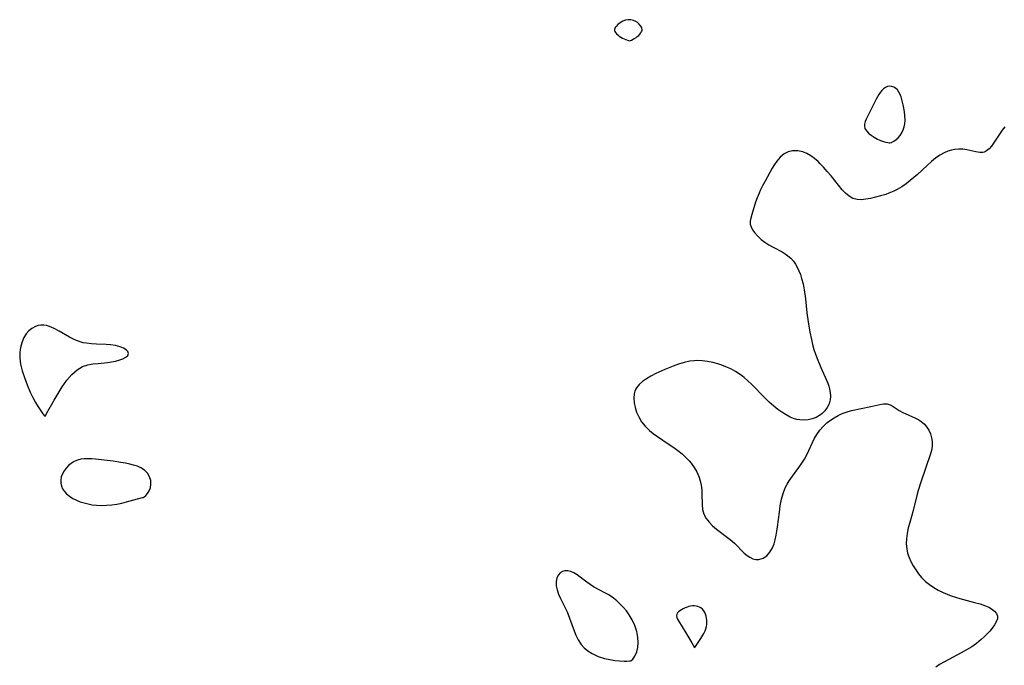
# Model space of a CAD drawing. Header units: metres. Extents: x 1073367 to 1082519, y 1569854 to 1574957.
# Tile 239 of 256: x 1074911 to 1075214, y 1573938 to 1574137. Entities that reach past the tile are written whole.
import ezdxf

# ---------------------------------------------------------------- set-up
doc = ezdxf.new("R2010")
doc.units = ezdxf.units.M
doc.layers.add('CGG_CurvaNivelLidar_v1', color=253, linetype='Continuous', lineweight=30)

msp = doc.modelspace()

# ---------------------------------------------------------------- linework, layer by layer
at = {"layer": 'CGG_CurvaNivelLidar_v1'}
for p, q in [((1075094.1178, 1574134.1992, 65.5), (1075093.9483, 1574133.8821, 65.5)), ((1075094.3527, 1574134.5118, 65.5), (1075094.1178, 1574134.1992, 65.5)), ((1075094.9536, 1574135.1149, 65.5), (1075094.3527, 1574134.5118, 65.5)), ((1075095.668, 1574135.6638, 65.5), (1075094.9536, 1574135.1149, 65.5)), ((1075096.443, 1574136.0982, 65.5), (1075095.668, 1574135.6638, 65.5)), ((1075097.2496, 1574136.4005, 65.5), (1075096.443, 1574136.0982, 65.5)), ((1075098.0793, 1574136.5704, 65.5), (1075097.2496, 1574136.4005, 65.5)), ((1075098.4957, 1574136.5892, 65.5), (1075098.0793, 1574136.5704, 65.5)), ((1075098.9027, 1574136.554, 65.5), (1075098.4957, 1574136.5892, 65.5)), ((1075099.7012, 1574136.3526, 65.5), (1075098.9027, 1574136.554, 65.5)), ((1075100.4581, 1574136.0146, 65.5), (1075099.7012, 1574136.3526, 65.5)), ((1075100.8095, 1574135.798, 65.5), (1075100.4581, 1574136.0146, 65.5)), ((1075101.1481, 1574135.5376, 65.5), (1075100.8095, 1574135.798, 65.5)), ((1075101.4579, 1574135.2491, 65.5), (1075101.1481, 1574135.5376, 65.5)), ((1075101.9811, 1574134.6166, 65.5), (1075101.4579, 1574135.2491, 65.5)), ((1075102.1807, 1574134.2831, 65.5), (1075101.9811, 1574134.6166, 65.5)), ((1075102.3224, 1574133.9432, 65.5), (1075102.1807, 1574134.2831, 65.5)), ((1075093.9483, 1574133.8821, 65.5), (1075093.869, 1574133.5618, 65.5)), ((1075093.869, 1574133.5618, 65.5), (1075093.9015, 1574133.2399, 65.5)), ((1075093.9015, 1574133.2399, 65.5), (1075094.0281, 1574132.9176, 65.5)), ((1075094.0281, 1574132.9176, 65.5), (1075094.2263, 1574132.5968, 65.5)), ((1075094.2263, 1574132.5968, 65.5), (1075094.4936, 1574132.2718, 65.5)), ((1075094.4936, 1574132.2718, 65.5), (1075094.8651, 1574131.9233, 65.5)), ((1075094.8651, 1574131.9233, 65.5), (1075095.3202, 1574131.5681, 65.5)), ((1075095.3202, 1574131.5681, 65.5), (1075095.8328, 1574131.2264, 65.5)), ((1075095.8328, 1574131.2264, 65.5), (1075096.377, 1574130.9171, 65.5)), ((1075099.9335, 1574130.7557, 65.5), (1075100.4051, 1574131.043, 65.5)), ((1075100.4051, 1574131.043, 65.5), (1075100.8869, 1574131.3882, 65.5)), ((1075100.8869, 1574131.3882, 65.5), (1075101.3351, 1574131.7667, 65.5)), ((1075101.3351, 1574131.7667, 65.5), (1075101.7264, 1574132.1597, 65.5)), ((1075101.7264, 1574132.1597, 65.5), (1075102.0375, 1574132.5478, 65.5)), ((1075102.0375, 1574132.5478, 65.5), (1075102.2447, 1574132.911, 65.5)), ((1075102.2447, 1574132.911, 65.5), (1075102.3562, 1574133.2549, 65.5)), ((1075102.3866, 1574133.5996, 65.5), (1075102.3224, 1574133.9432, 65.5)), ((1075102.3562, 1574133.2549, 65.5), (1075102.3866, 1574133.5996, 65.5)), ((1075096.377, 1574130.9171, 65.5), (1075096.9073, 1574130.6624, 65.5)), ((1075096.9073, 1574130.6624, 65.5), (1075097.8543, 1574130.2912, 65.5)), ((1075097.8543, 1574130.2912, 65.5), (1075098.5, 1574130.093, 65.5)), ((1075098.5, 1574130.093, 65.5), (1075099.0838, 1574130.3273, 65.5)), ((1075099.0838, 1574130.3273, 65.5), (1075099.9335, 1574130.7557, 65.5)), ((1075177.9257, 1574115.9881, 65.5), (1075177.3059, 1574115.7174, 65.5)), ((1075178.5618, 1574116.1092, 65.5), (1075177.9257, 1574115.9881, 65.5)), ((1075179.2232, 1574116.0563, 65.5), (1075178.5618, 1574116.1092, 65.5)), ((1075179.8611, 1574115.8362, 65.5), (1075179.2232, 1574116.0563, 65.5)), ((1075180.4501, 1574115.4637, 65.5), (1075179.8611, 1574115.8362, 65.5)), ((1075175.2608, 1574113.5702, 65.5), (1075174.4514, 1574112.1197, 65.5)), ((1075175.7084, 1574114.2256, 65.5), (1075175.2608, 1574113.5702, 65.5)), ((1075176.1928, 1574114.8146, 65.5), (1075175.7084, 1574114.2256, 65.5)), ((1075176.7191, 1574115.3165, 65.5), (1075176.1928, 1574114.8146, 65.5)), ((1075177.3059, 1574115.7174, 65.5), (1075176.7191, 1574115.3165, 65.5)), ((1075180.9711, 1574114.9458, 65.5), (1075180.4501, 1574115.4637, 65.5)), ((1075181.4217, 1574114.3129, 65.5), (1075180.9711, 1574114.9458, 65.5)), ((1075181.8055, 1574113.5915, 65.5), (1075181.4217, 1574114.3129, 65.5)), ((1075182.1117, 1574112.8388, 65.5), (1075181.8055, 1574113.5915, 65.5)), ((1075182.3694, 1574112.0399, 65.5), (1075182.1117, 1574112.8388, 65.5)), ((1075174.4514, 1574112.1197, 65.5), (1075172.9413, 1574109.0339, 65.5)), ((1075182.7767, 1574110.3526, 65.5), (1075182.3694, 1574112.0399, 65.5)), ((1075183.036, 1574108.8713, 65.5), (1075182.7767, 1574110.3526, 65.5)), ((1075171.7431, 1574106.755, 65.5), (1075171.3725, 1574105.9752, 65.5)), ((1075172.9413, 1574109.0339, 65.5), (1075171.7431, 1574106.755, 65.5)), ((1075183.2387, 1574107.3494, 65.5), (1075183.036, 1574108.8713, 65.5)), ((1075183.3793, 1574105.5355, 65.5), (1075183.2387, 1574107.3494, 65.5)), ((1075170.878, 1574104.4721, 65.5), (1075170.8382, 1574103.7585, 65.5)), ((1075170.8382, 1574103.7585, 65.5), (1075171.0138, 1574103.0832, 65.5)), ((1075171.0721, 1574105.2129, 65.5), (1075170.878, 1574104.4721, 65.5)), ((1075171.3725, 1574105.9752, 65.5), (1075171.0721, 1574105.2129, 65.5)), ((1075183.1164, 1574103.5563, 65.5), (1075183.3196, 1574104.5659, 65.5)), ((1075183.3196, 1574104.5659, 65.5), (1075183.3793, 1574105.5355, 65.5)), ((1075171.0138, 1574103.0832, 65.5), (1075171.4565, 1574102.3845, 65.5)), ((1075171.4565, 1574102.3845, 65.5), (1075172.1178, 1574101.6847, 65.5)), ((1075172.1178, 1574101.6847, 65.5), (1075172.9415, 1574101.0105, 65.5)), ((1075172.9415, 1574101.0105, 65.5), (1075173.8722, 1574100.3883, 65.5)), ((1075181.2679, 1574100.2585, 65.5), (1075181.8531, 1574100.9659, 65.5)), ((1075181.8531, 1574100.9659, 65.5), (1075182.3709, 1574101.7711, 65.5)), ((1075182.3709, 1574101.7711, 65.5), (1075182.7992, 1574102.6449, 65.5)), ((1075182.7992, 1574102.6449, 65.5), (1075183.1164, 1574103.5563, 65.5)), ((1075211.9903, 1574100.7699, 65.5), (1075210.6326, 1574098.6174, 65.5)), ((1075212.6076, 1574101.6899, 65.5), (1075211.9903, 1574100.7699, 65.5)), ((1075213.2704, 1574102.5997, 65.5), (1075212.6076, 1574101.6899, 65.5)), ((1075214.1147, 1574103.6455, 65.5), (1075213.2704, 1574102.5997, 65.5)), ((1075173.8722, 1574100.3883, 65.5), (1075174.855, 1574099.8434, 65.5)), ((1075174.855, 1574099.8434, 65.5), (1075175.8355, 1574099.3983, 65.5)), ((1075175.8355, 1574099.3983, 65.5), (1075176.6751, 1574099.0921, 65.5)), ((1075176.6751, 1574099.0921, 65.5), (1075177.4147, 1574098.8732, 65.5)), ((1075177.4147, 1574098.8732, 65.5), (1075178.0018, 1574098.7335, 65.5)), ((1075178.0018, 1574098.7335, 65.5), (1075178.5, 1574098.6636, 65.5)), ((1075178.5, 1574098.6636, 65.5), (1075178.7075, 1574098.6616, 65.5)), ((1075178.7075, 1574098.6616, 65.5), (1075179.1996, 1574098.8224, 65.5)), ((1075179.1996, 1574098.8224, 65.5), (1075179.8777, 1574099.1543, 65.5)), ((1075179.8777, 1574099.1543, 65.5), (1075180.6406, 1574099.6747, 65.5)), ((1075180.6406, 1574099.6747, 65.5), (1075181.2679, 1574100.2585, 65.5)), ((1075209.9611, 1574097.6551, 65.5), (1075209.2472, 1574096.8309, 65.5)), ((1075210.6326, 1574098.6174, 65.5), (1075209.9611, 1574097.6551, 65.5)), ((1075146.1324, 1574095.2617, 65.5), (1075144.9152, 1574094.2685, 65.5)), ((1075147.3854, 1574095.8873, 65.5), (1075146.1324, 1574095.2617, 65.5)), ((1075148.734, 1574096.2222, 65.5), (1075147.3854, 1574095.8873, 65.5)), ((1075150.3058, 1574096.2423, 65.5), (1075148.734, 1574096.2222, 65.5)), ((1075151.8878, 1574095.9075, 65.5), (1075150.3058, 1574096.2423, 65.5)), ((1075153.1226, 1574095.3989, 65.5), (1075151.8878, 1574095.9075, 65.5)), ((1075154.3208, 1574094.7108, 65.5), (1075153.1226, 1574095.3989, 65.5)), ((1075155.4748, 1574093.8758, 65.5), (1075154.3208, 1574094.7108, 65.5)), ((1075194.078, 1574094.8497, 65.5), (1075192.7695, 1574093.9381, 65.5)), ((1075195.426, 1574095.6161, 65.5), (1075194.078, 1574094.8497, 65.5)), ((1075196.5072, 1574096.0881, 65.5), (1075195.426, 1574095.6161, 65.5)), ((1075197.6079, 1574096.4398, 65.5), (1075196.5072, 1574096.0881, 65.5)), ((1075198.7189, 1574096.6621, 65.5), (1075197.6079, 1574096.4398, 65.5)), ((1075199.9438, 1574096.7504, 65.5), (1075198.7189, 1574096.6621, 65.5)), ((1075201.1523, 1574096.6979, 65.5), (1075199.9438, 1574096.7504, 65.5)), ((1075202.3253, 1574096.5325, 65.5), (1075201.1523, 1574096.6979, 65.5)), ((1075205.1054, 1574095.8839, 65.5), (1075202.3253, 1574096.5325, 65.5)), ((1075206.3818, 1574095.7041, 65.5), (1075205.1054, 1574095.8839, 65.5)), ((1075207.2578, 1574095.75, 65.5), (1075206.3818, 1574095.7041, 65.5)), ((1075207.697, 1574095.8527, 65.5), (1075207.2578, 1574095.75, 65.5)), ((1075208.0704, 1574095.9941, 65.5), (1075207.697, 1574095.8527, 65.5)), ((1075208.4695, 1574096.2075, 65.5), (1075208.0704, 1574095.9941, 65.5)), ((1075209.2472, 1574096.8309, 65.5), (1075208.4695, 1574096.2075, 65.5)), ((1075143.1395, 1574091.9902, 65.5), (1075142.4762, 1574090.8907, 65.5)), ((1075143.8426, 1574093.0199, 65.5), (1075143.1395, 1574091.9902, 65.5)), ((1075144.9152, 1574094.2685, 65.5), (1075143.8426, 1574093.0199, 65.5)), ((1075156.575, 1574092.9182, 65.5), (1075155.4748, 1574093.8758, 65.5)), ((1075157.248, 1574092.2521, 65.5), (1075156.575, 1574092.9182, 65.5)), ((1075158.2318, 1574091.204, 65.5), (1075157.248, 1574092.2521, 65.5)), ((1075190.155, 1574091.7345, 65.5), (1075187.1815, 1574088.9631, 65.5)), ((1075191.4937, 1574092.9172, 65.5), (1075190.155, 1574091.7345, 65.5)), ((1075192.7695, 1574093.9381, 65.5), (1075191.4937, 1574092.9172, 65.5)), ((1075142.4762, 1574090.8907, 65.5), (1075140.2321, 1574086.9026, 65.5)), ((1075159.4074, 1574089.8609, 65.5), (1075158.2318, 1574091.204, 65.5)), ((1075160.5507, 1574088.4784, 65.5), (1075159.4074, 1574089.8609, 65.5)), ((1075187.1815, 1574088.9631, 65.5), (1075186.0762, 1574087.9884, 65.5)), ((1075140.2321, 1574086.9026, 65.5), (1075139.4614, 1574085.4497, 65.5)), ((1075162.8096, 1574085.6089, 65.5), (1075160.5507, 1574088.4784, 65.5)), ((1075163.9578, 1574084.221, 65.5), (1075162.8096, 1574085.6089, 65.5)), ((1075183.6498, 1574086.0632, 65.5), (1075182.3154, 1574085.1551, 65.5)), ((1075184.9437, 1574087.0487, 65.5), (1075183.6498, 1574086.0632, 65.5)), ((1075186.0762, 1574087.9884, 65.5), (1075184.9437, 1574087.0487, 65.5)), ((1075138.3923, 1574083.1885, 65.5), (1075137.8344, 1574081.7944, 65.5)), ((1075138.7437, 1574083.9803, 65.5), (1075138.3923, 1574083.1885, 65.5)), ((1075139.4614, 1574085.4497, 65.5), (1075138.7437, 1574083.9803, 65.5)), ((1075164.9989, 1574083.1337, 65.5), (1075163.9578, 1574084.221, 65.5)), ((1075166.0965, 1574082.233, 65.5), (1075164.9989, 1574083.1337, 65.5)), ((1075177.4016, 1574082.8189, 65.5), (1075175.8069, 1574082.3171, 65.5)), ((1075178.3123, 1574083.152, 65.5), (1075177.4016, 1574082.8189, 65.5)), ((1075179.8726, 1574083.8119, 65.5), (1075178.3123, 1574083.152, 65.5)), ((1075180.9378, 1574084.3448, 65.5), (1075179.8726, 1574083.8119, 65.5)), ((1075182.3154, 1574085.1551, 65.5), (1075180.9378, 1574084.3448, 65.5)), ((1075137.3397, 1574080.4135, 65.5), (1075136.1307, 1574076.5796, 65.5)), ((1075137.8344, 1574081.7944, 65.5), (1075137.3397, 1574080.4135, 65.5)), ((1075167.2997, 1574081.5665, 65.5), (1075166.0965, 1574082.233, 65.5)), ((1075168.5624, 1574081.2019, 65.5), (1075167.2997, 1574081.5665, 65.5)), ((1075169.8593, 1574081.1534, 65.5), (1075168.5624, 1574081.2019, 65.5)), ((1075171.2213, 1574081.3111, 65.5), (1075169.8593, 1574081.1534, 65.5)), ((1075172.6894, 1574081.5701, 65.5), (1075171.2213, 1574081.3111, 65.5)), ((1075174.2275, 1574081.9045, 65.5), (1075172.6894, 1574081.5701, 65.5)), ((1075175.8069, 1574082.3171, 65.5), (1075174.2275, 1574081.9045, 65.5)), ((1075136.1307, 1574076.5796, 65.5), (1075135.8331, 1574075.534, 65.5)), ((1075135.8331, 1574075.534, 65.5), (1075135.648, 1574074.5628, 65.5)), ((1075135.648, 1574074.5628, 65.5), (1075135.6597, 1574073.6397, 65.5)), ((1075135.6597, 1574073.6397, 65.5), (1075135.9151, 1574072.7826, 65.5)), ((1075135.9151, 1574072.7826, 65.5), (1075136.3757, 1574071.9372, 65.5)), ((1075136.3757, 1574071.9372, 65.5), (1075136.9905, 1574071.0944, 65.5)), ((1075136.9905, 1574071.0944, 65.5), (1075137.9497, 1574070.0074, 65.5)), ((1075137.9497, 1574070.0074, 65.5), (1075139.0661, 1574068.9527, 65.5)), ((1075139.0661, 1574068.9527, 65.5), (1075140.1912, 1574068.0648, 65.5)), ((1075140.1912, 1574068.0648, 65.5), (1075141.4117, 1574067.2589, 65.5)), ((1075141.4117, 1574067.2589, 65.5), (1075142.7644, 1574066.5132, 65.5)), ((1075142.7644, 1574066.5132, 65.5), (1075145.5187, 1574065.0835, 65.5)), ((1075145.5187, 1574065.0835, 65.5), (1075146.422, 1574064.5338, 65.5)), ((1075146.422, 1574064.5338, 65.5), (1075147.2767, 1574063.9282, 65.5)), ((1075147.2767, 1574063.9282, 65.5), (1075148.1369, 1574063.1851, 65.5)), ((1075148.1369, 1574063.1851, 65.5), (1075148.9726, 1574062.2443, 65.5)), ((1075148.9726, 1574062.2443, 65.5), (1075149.5773, 1574061.3733, 65.5)), ((1075149.5773, 1574061.3733, 65.5), (1075150.1111, 1574060.4365, 65.5)), ((1075150.1111, 1574060.4365, 65.5), (1075150.6411, 1574059.3173, 65.5)), ((1075150.6411, 1574059.3173, 65.5), (1075151.1027, 1574058.1415, 65.5)), ((1075151.1027, 1574058.1415, 65.5), (1075151.4992, 1574056.9185, 65.5)), ((1075151.4992, 1574056.9185, 65.5), (1075151.933, 1574055.2217, 65.5)), ((1075151.933, 1574055.2217, 65.5), (1075152.2742, 1574053.4726, 65.5)), ((1075152.2742, 1574053.4726, 65.5), (1075152.6694, 1574050.6617, 65.5)), ((1075152.6694, 1574050.6617, 65.5), (1075153.1304, 1574046.3019, 65.5)), ((1075153.1304, 1574046.3019, 65.5), (1075153.4771, 1574043.5515, 65.5)), ((1075153.4771, 1574043.5515, 65.5), (1075154.0146, 1574040.3706, 65.5)), ((1074913.539, 1574040.7774, 65.5), (1074912.7079, 1574039.8294, 65.5)), ((1074914.494, 1574041.5527, 65.5), (1074913.539, 1574040.7774, 65.5)), ((1074915.5455, 1574042.1347, 65.5), (1074914.494, 1574041.5527, 65.5)), ((1074916.3836, 1574042.4266, 65.5), (1074915.5455, 1574042.1347, 65.5)), ((1074917.2527, 1574042.5815, 65.5), (1074916.3836, 1574042.4266, 65.5)), ((1074918.1425, 1574042.5881, 65.5), (1074917.2527, 1574042.5815, 65.5)), ((1074918.9795, 1574042.4591, 65.5), (1074918.1425, 1574042.5881, 65.5)), ((1074919.8815, 1574042.1852, 65.5), (1074918.9795, 1574042.4591, 65.5)), ((1074921.373, 1574041.5162, 65.5), (1074919.8815, 1574042.1852, 65.5)), ((1074922.8867, 1574040.6758, 65.5), (1074921.373, 1574041.5162, 65.5)), ((1074926.0198, 1574038.8513, 65.5), (1074922.8867, 1574040.6758, 65.5)), ((1075154.0146, 1574040.3706, 65.5), (1075154.4942, 1574038.1188, 65.5)), ((1074911.4671, 1574037.4452, 65.5), (1074911.0589, 1574036.0945, 65.5)), ((1074912.0136, 1574038.7013, 65.5), (1074911.4671, 1574037.4452, 65.5)), ((1074912.7079, 1574039.8294, 65.5), (1074912.0136, 1574038.7013, 65.5)), ((1074927.6605, 1574038.0347, 65.5), (1074926.0198, 1574038.8513, 65.5)), ((1074929.3661, 1574037.3955, 65.5), (1074927.6605, 1574038.0347, 65.5)), ((1074930.3111, 1574037.1532, 65.5), (1074929.3661, 1574037.3955, 65.5)), ((1074931.2748, 1574036.9734, 65.5), (1074930.3111, 1574037.1532, 65.5)), ((1075154.4942, 1574038.1188, 65.5), (1075154.8729, 1574036.5946, 65.5)), ((1074910.7307, 1574034.0576, 65.5), (1074910.7256, 1574032.3913, 65.5)), ((1074910.8538, 1574035.0904, 65.5), (1074910.7307, 1574034.0576, 65.5)), ((1074911.0589, 1574036.0945, 65.5), (1074910.8538, 1574035.0904, 65.5)), ((1074932.8281, 1574036.7843, 65.5), (1074931.2748, 1574036.9734, 65.5)), ((1074934.3946, 1574036.6755, 65.5), (1074932.8281, 1574036.7843, 65.5)), ((1074937.3393, 1574036.553, 65.5), (1074934.3946, 1574036.6755, 65.5)), ((1074938.6817, 1574036.4633, 65.5), (1074937.3393, 1574036.553, 65.5)), ((1074940.2266, 1574036.2582, 65.5), (1074938.6817, 1574036.4633, 65.5)), ((1074941.6163, 1574035.9195, 65.5), (1074940.2266, 1574036.2582, 65.5)), ((1074942.6629, 1574035.4944, 65.5), (1074941.6163, 1574035.9195, 65.5)), ((1074943.4893, 1574034.9807, 65.5), (1074942.6629, 1574035.4944, 65.5)), ((1074944.038, 1574034.4147, 65.5), (1074943.4893, 1574034.9807, 65.5)), ((1074944.2332, 1574033.8304, 65.5), (1074944.038, 1574034.4147, 65.5)), ((1075154.8729, 1574036.5946, 65.5), (1075155.2996, 1574035.0873, 65.5)), ((1075155.2996, 1574035.0873, 65.5), (1075155.7818, 1574033.6023, 65.5)), ((1074910.7256, 1574032.3913, 65.5), (1074910.9848, 1574030.5653, 65.5)), ((1074934.8779, 1574030.7844, 65.5), (1074937.7463, 1574031.0658, 65.5)), ((1074937.7463, 1574031.0658, 65.5), (1074938.9831, 1574031.2278, 65.5)), ((1074938.9831, 1574031.2278, 65.5), (1074940.1908, 1574031.4477, 65.5)), ((1074940.1908, 1574031.4477, 65.5), (1074941.3043, 1574031.7336, 65.5)), ((1074941.3043, 1574031.7336, 65.5), (1074942.4521, 1574032.1621, 65.5)), ((1074942.4521, 1574032.1621, 65.5), (1074943.3712, 1574032.6697, 65.5)), ((1074943.3712, 1574032.6697, 65.5), (1074943.994, 1574033.2326, 65.5)), ((1074943.994, 1574033.2326, 65.5), (1074944.2332, 1574033.8304, 65.5)), ((1075115.3604, 1574031.0628, 65.5), (1075113.6247, 1574030.5547, 65.5)), ((1075117.108, 1574031.4348, 65.5), (1075115.3604, 1574031.0628, 65.5)), ((1075118.4299, 1574031.5948, 65.5), (1075117.108, 1574031.4348, 65.5)), ((1075119.3127, 1574031.6327, 65.5), (1075118.4299, 1574031.5948, 65.5)), ((1075120.9172, 1574031.5746, 65.5), (1075119.3127, 1574031.6327, 65.5)), ((1075122.5211, 1574031.3774, 65.5), (1075120.9172, 1574031.5746, 65.5)), ((1075124.1166, 1574031.0615, 65.5), (1075122.5211, 1574031.3774, 65.5)), ((1075125.6961, 1574030.6391, 65.5), (1075124.1166, 1574031.0615, 65.5)), ((1075155.7818, 1574033.6023, 65.5), (1075156.2696, 1574032.2838, 65.5)), ((1075156.2696, 1574032.2838, 65.5), (1075157.4528, 1574029.4896, 65.5)), ((1074910.9848, 1574030.5653, 65.5), (1074911.4821, 1574028.5359, 65.5)), ((1074911.4821, 1574028.5359, 65.5), (1074912.1693, 1574026.3876, 65.5)), ((1074926.8106, 1574027.3872, 65.5), (1074928.4353, 1574028.8316, 65.5)), ((1074928.4353, 1574028.8316, 65.5), (1074930.0513, 1574029.7783, 65.5)), ((1074930.0513, 1574029.7783, 65.5), (1074931.7335, 1574030.3094, 65.5)), ((1074931.7335, 1574030.3094, 65.5), (1074933.2885, 1574030.5954, 65.5)), ((1074933.2885, 1574030.5954, 65.5), (1074934.8779, 1574030.7844, 65.5)), ((1075109.3546, 1574028.9245, 65.5), (1075106.5693, 1574027.6474, 65.5)), ((1075111.9024, 1574029.9504, 65.5), (1075109.3546, 1574028.9245, 65.5)), ((1075113.6247, 1574030.5547, 65.5), (1075111.9024, 1574029.9504, 65.5)), ((1075126.9565, 1574030.2233, 65.5), (1075125.6961, 1574030.6391, 65.5)), ((1075128.1962, 1574029.7434, 65.5), (1075126.9565, 1574030.2233, 65.5)), ((1075129.7072, 1574029.0544, 65.5), (1075128.1962, 1574029.7434, 65.5)), ((1075131.1681, 1574028.2633, 65.5), (1075129.7072, 1574029.0544, 65.5)), ((1075132.5664, 1574027.362, 65.5), (1075131.1681, 1574028.2633, 65.5)), ((1075157.4528, 1574029.4896, 65.5), (1075159.2049, 1574025.6132, 65.5)), ((1074912.1693, 1574026.3876, 65.5), (1074913.0237, 1574024.1441, 65.5)), ((1074923.8288, 1574023.6077, 65.5), (1074925.2395, 1574025.573, 65.5)), ((1074925.2395, 1574025.573, 65.5), (1074926.8106, 1574027.3872, 65.5)), ((1075102.5412, 1574025.2002, 65.5), (1075101.4888, 1574024.2551, 65.5)), ((1075103.7579, 1574026.0707, 65.5), (1075102.5412, 1574025.2002, 65.5)), ((1075105.0982, 1574026.8773, 65.5), (1075103.7579, 1574026.0707, 65.5)), ((1075106.5693, 1574027.6474, 65.5), (1075105.0982, 1574026.8773, 65.5)), ((1075133.7873, 1574026.4308, 65.5), (1075132.5664, 1574027.362, 65.5)), ((1075134.9561, 1574025.4194, 65.5), (1075133.7873, 1574026.4308, 65.5)), ((1075136.0852, 1574024.3496, 65.5), (1075134.9561, 1574025.4194, 65.5)), ((1075159.2049, 1574025.6132, 65.5), (1075159.59, 1574024.6502, 65.5)), ((1074913.0237, 1574024.1441, 65.5), (1074913.9823, 1574021.9534, 65.5)), ((1074913.9823, 1574021.9534, 65.5), (1074914.7976, 1574020.287, 65.5)), ((1074922.5346, 1574021.5581, 65.5), (1074923.8288, 1574023.6077, 65.5)), ((1075100.1401, 1574022.1891, 65.5), (1075099.9346, 1574021.4279, 65.5)), ((1075100.387, 1574022.7619, 65.5), (1075100.1401, 1574022.1891, 65.5)), ((1075100.653, 1574023.2195, 65.5), (1075100.387, 1574022.7619, 65.5)), ((1075101.4888, 1574024.2551, 65.5), (1075100.653, 1574023.2195, 65.5)), ((1075140.1617, 1574020.1822, 65.5), (1075136.0852, 1574024.3496, 65.5)), ((1075159.59, 1574024.6502, 65.5), (1075159.8829, 1574023.7845, 65.5)), ((1075159.8829, 1574023.7845, 65.5), (1075160.1154, 1574022.92, 65.5)), ((1075160.1154, 1574022.92, 65.5), (1075160.3167, 1574021.7789, 65.5)), ((1074914.7976, 1574020.287, 65.5), (1074915.6198, 1574018.7554, 65.5)), ((1074919.006, 1574015.3156, 65.5), (1074921.335, 1574019.4927, 65.5)), ((1074921.335, 1574019.4927, 65.5), (1074922.5346, 1574021.5581, 65.5)), ((1075099.9346, 1574021.4279, 65.5), (1075099.8106, 1574020.0837, 65.5)), ((1075099.8106, 1574020.0837, 65.5), (1075099.9125, 1574018.6721, 65.5)), ((1075141.5411, 1574018.8509, 65.5), (1075140.1617, 1574020.1822, 65.5)), ((1075142.9601, 1574017.5882, 65.5), (1075141.5411, 1574018.8509, 65.5)), ((1075160.2833, 1574019.5727, 65.5), (1075159.9477, 1574018.3636, 65.5)), ((1075160.3797, 1574020.6584, 65.5), (1075160.2833, 1574019.5727, 65.5)), ((1075160.3167, 1574021.7789, 65.5), (1075160.3797, 1574020.6584, 65.5)), ((1074915.6198, 1574018.7554, 65.5), (1074916.4169, 1574017.4009, 65.5)), ((1074916.4169, 1574017.4009, 65.5), (1074917.2337, 1574016.1418, 65.5)), ((1074917.2337, 1574016.1418, 65.5), (1074917.9025, 1574015.2035, 65.5)), ((1075099.9125, 1574018.6721, 65.5), (1075100.2043, 1574017.2275, 65.5)), ((1075100.2043, 1574017.2275, 65.5), (1075100.6646, 1574015.7815, 65.5)), ((1075100.6646, 1574015.7815, 65.5), (1075101.3311, 1574014.2909, 65.5)), ((1075144.1759, 1574016.6153, 65.5), (1075142.9601, 1574017.5882, 65.5)), ((1075145.4231, 1574015.7259, 65.5), (1075144.1759, 1574016.6153, 65.5)), ((1075158.6763, 1574016.2114, 65.5), (1075157.7972, 1574015.3112, 65.5)), ((1075159.4009, 1574017.2371, 65.5), (1075158.6763, 1574016.2114, 65.5)), ((1075159.9477, 1574018.3636, 65.5), (1075159.4009, 1574017.2371, 65.5)), ((1075163.9719, 1574015.3332, 65.5), (1075165.2338, 1574015.8094, 65.5)), ((1075165.2338, 1574015.8094, 65.5), (1075166.8565, 1574016.2416, 65.5)), ((1075166.8565, 1574016.2416, 65.5), (1075172.8562, 1574017.5073, 65.5)), ((1075172.8562, 1574017.5073, 65.5), (1075175.5539, 1574018.13, 65.5)), ((1075175.5539, 1574018.13, 65.5), (1075176.7425, 1574018.3404, 65.5)), ((1075176.7425, 1574018.3404, 65.5), (1075177.8311, 1574018.321, 65.5)), ((1075177.8311, 1574018.321, 65.5), (1075178.7463, 1574018.022, 65.5)), ((1075178.7463, 1574018.022, 65.5), (1075179.6369, 1574017.5213, 65.5)), ((1075179.6369, 1574017.5213, 65.5), (1075181.5502, 1574016.2881, 65.5)), ((1075181.5502, 1574016.2881, 65.5), (1075182.675, 1574015.7027, 65.5)), ((1074917.9025, 1574015.2035, 65.5), (1074918.3501, 1574014.6354, 65.5)), ((1074918.3501, 1574014.6354, 65.5), (1074918.5, 1574014.4964, 65.5)), ((1074918.5, 1574014.4964, 65.5), (1074918.6385, 1574014.6817, 65.5)), ((1074918.6385, 1574014.6817, 65.5), (1074919.006, 1574015.3156, 65.5)), ((1075101.3311, 1574014.2909, 65.5), (1075102.2444, 1574012.8179, 65.5)), ((1075102.2444, 1574012.8179, 65.5), (1075103.3555, 1574011.4352, 65.5)), ((1075146.6976, 1574014.936, 65.5), (1075145.4231, 1574015.7259, 65.5)), ((1075147.9958, 1574014.2682, 65.5), (1075146.6976, 1574014.936, 65.5)), ((1075149.0128, 1574013.853, 65.5), (1075147.9958, 1574014.2682, 65.5)), ((1075149.997, 1574013.5491, 65.5), (1075149.0128, 1574013.853, 65.5)), ((1075150.9851, 1574013.3552, 65.5), (1075149.997, 1574013.5491, 65.5)), ((1075152.2751, 1574013.2876, 65.5), (1075150.9851, 1574013.3552, 65.5)), ((1075153.5483, 1574013.4101, 65.5), (1075152.2751, 1574013.2876, 65.5)), ((1075154.7832, 1574013.6994, 65.5), (1075153.5483, 1574013.4101, 65.5)), ((1075155.9556, 1574014.1414, 65.5), (1075154.7832, 1574013.6994, 65.5)), ((1075157.3014, 1574014.9164, 65.5), (1075155.9556, 1574014.1414, 65.5)), ((1075157.7972, 1574015.3112, 65.5), (1075157.3014, 1574014.9164, 65.5)), ((1075159.2919, 1574012.4342, 65.5), (1075160.404, 1574013.2959, 65.5)), ((1075160.404, 1574013.2959, 65.5), (1075161.5503, 1574014.0606, 65.5)), ((1075161.5503, 1574014.0606, 65.5), (1075162.7421, 1574014.7442, 65.5)), ((1075162.7421, 1574014.7442, 65.5), (1075163.9719, 1574015.3332, 65.5)), ((1075182.675, 1574015.7027, 65.5), (1075186.3902, 1574014.0267, 65.5)), ((1075186.3902, 1574014.0267, 65.5), (1075187.5889, 1574013.3754, 65.5)), ((1075187.5889, 1574013.3754, 65.5), (1075187.9417, 1574013.1529, 65.5)), ((1075187.9417, 1574013.1529, 65.5), (1075188.7227, 1574012.5846, 65.5)), ((1075103.3555, 1574011.4352, 65.5), (1075104.6334, 1574010.1555, 65.5)), ((1075104.6334, 1574010.1555, 65.5), (1075105.8279, 1574009.1604, 65.5)), ((1075156.1941, 1574008.9059, 65.5), (1075157.1192, 1574010.179, 65.5)), ((1075157.1192, 1574010.179, 65.5), (1075158.153, 1574011.3618, 65.5)), ((1075158.153, 1574011.3618, 65.5), (1075159.2919, 1574012.4342, 65.5)), ((1075188.7227, 1574012.5846, 65.5), (1075189.3063, 1574012.0562, 65.5)), ((1075189.3063, 1574012.0562, 65.5), (1075190.0357, 1574011.1801, 65.5)), ((1075190.0357, 1574011.1801, 65.5), (1075190.6354, 1574010.1989, 65.5)), ((1075190.6354, 1574010.1989, 65.5), (1075191.1422, 1574009.0674, 65.5)), ((1075105.8279, 1574009.1604, 65.5), (1075107.0981, 1574008.2303, 65.5)), ((1075107.0981, 1574008.2303, 65.5), (1075110.7639, 1574005.8341, 65.5)), ((1075154.8046, 1574006.374, 65.5), (1075155.388, 1574007.5565, 65.5)), ((1075155.388, 1574007.5565, 65.5), (1075156.1941, 1574008.9059, 65.5)), ((1075191.1422, 1574009.0674, 65.5), (1075191.496, 1574007.8709, 65.5)), ((1075191.496, 1574007.8709, 65.5), (1075191.6695, 1574006.7058, 65.5)), ((1075191.6695, 1574006.7058, 65.5), (1075191.6874, 1574005.5204, 65.5)), ((1075110.7639, 1574005.8341, 65.5), (1075112.1214, 1574004.9068, 65.5)), ((1075112.1214, 1574004.9068, 65.5), (1075113.4324, 1574003.9325, 65.5)), ((1075113.4324, 1574003.9325, 65.5), (1075114.6777, 1574002.9026, 65.5)), ((1075153.083, 1574002.6163, 65.5), (1075153.7254, 1574003.9437, 65.5)), ((1075153.7254, 1574003.9437, 65.5), (1075154.8046, 1574006.374, 65.5)), ((1075191.5466, 1574004.3351, 65.5), (1075191.1722, 1574002.9069, 65.5)), ((1075191.6874, 1574005.5204, 65.5), (1075191.5466, 1574004.3351, 65.5)), ((1074928.5431, 1574001.0054, 65.5), (1074927.5429, 1574000.5754, 65.5)), ((1074929.525, 1574001.2575, 65.5), (1074928.5431, 1574001.0054, 65.5)), ((1074930.6212, 1574001.387, 65.5), (1074929.525, 1574001.2575, 65.5)), ((1074931.7562, 1574001.4073, 65.5), (1074930.6212, 1574001.387, 65.5)), ((1074932.9208, 1574001.3515, 65.5), (1074931.7562, 1574001.4073, 65.5)), ((1074934.1083, 1574001.2484, 65.5), (1074932.9208, 1574001.3515, 65.5)), ((1074939.5004, 1574000.64, 65.5), (1074934.1083, 1574001.2484, 65.5)), ((1074941.8654, 1574000.2895, 65.5), (1074939.5004, 1574000.64, 65.5)), ((1075114.6777, 1574002.9026, 65.5), (1075116.1958, 1574001.4562, 65.5)), ((1075116.1958, 1574001.4562, 65.5), (1075116.8644, 1574000.7496, 65.5)), ((1075116.8644, 1574000.7496, 65.5), (1075117.4963, 1574000.0216, 65.5)), ((1075151.5981, 1574000.0456, 65.5), (1075152.3758, 1574001.3123, 65.5)), ((1075152.3758, 1574001.3123, 65.5), (1075153.083, 1574002.6163, 65.5)), ((1075191.1722, 1574002.9069, 65.5), (1075188.1693, 1573994.1753, 65.5)), ((1074924.3817, 1573997.7055, 65.5), (1074923.8835, 1573996.7926, 65.5)), ((1074925.0193, 1573998.5557, 65.5), (1074924.3817, 1573997.7055, 65.5)), ((1074925.7711, 1573999.3275, 65.5), (1074925.0193, 1573998.5557, 65.5)), ((1074926.6166, 1574000.0072, 65.5), (1074925.7711, 1573999.3275, 65.5)), ((1074927.5429, 1574000.5754, 65.5), (1074926.6166, 1574000.0072, 65.5)), ((1074943.2636, 1574000.0472, 65.5), (1074941.8654, 1574000.2895, 65.5)), ((1074944.6372, 1573999.7635, 65.5), (1074943.2636, 1574000.0472, 65.5)), ((1074945.8174, 1573999.4618, 65.5), (1074944.6372, 1573999.7635, 65.5)), ((1074946.9561, 1573999.0993, 65.5), (1074945.8174, 1573999.4618, 65.5)), ((1074948.038, 1573998.6479, 65.5), (1074946.9561, 1573999.0993, 65.5)), ((1074949.1246, 1573997.9332, 65.5), (1074948.038, 1573998.6479, 65.5)), ((1074950.0376, 1573997.0013, 65.5), (1074949.1246, 1573997.9332, 65.5)), ((1075117.4963, 1574000.0216, 65.5), (1075118.4392, 1573998.7535, 65.5)), ((1075118.4392, 1573998.7535, 65.5), (1075119.2371, 1573997.4112, 65.5)), ((1075148.6734, 1573996.0784, 65.5), (1075150.656, 1573998.6969, 65.5)), ((1075150.656, 1573998.6969, 65.5), (1075151.5981, 1574000.0456, 65.5)), ((1074923.534, 1573995.8372, 65.5), (1074923.35, 1573994.8635, 65.5)), ((1074923.35, 1573994.8635, 65.5), (1074923.36, 1573993.8949, 65.5)), ((1074923.8835, 1573996.7926, 65.5), (1074923.534, 1573995.8372, 65.5)), ((1074950.7072, 1573995.8962, 65.5), (1074950.0376, 1573997.0013, 65.5)), ((1074951.0599, 1573994.7724, 65.5), (1074950.7072, 1573995.8962, 65.5)), ((1074951.1482, 1573993.6161, 65.5), (1074951.0599, 1573994.7724, 65.5)), ((1075119.2371, 1573997.4112, 65.5), (1075119.8678, 1573996, 65.5)), ((1075119.8678, 1573996, 65.5), (1075120.2822, 1573994.6519, 65.5)), ((1075120.2822, 1573994.6519, 65.5), (1075120.5593, 1573993.2682, 65.5)), ((1075146.9979, 1573993.5739, 65.5), (1075147.6326, 1573994.6081, 65.5)), ((1075147.6326, 1573994.6081, 65.5), (1075148.6734, 1573996.0784, 65.5)), ((1074923.36, 1573993.8949, 65.5), (1074923.5681, 1573993.013, 65.5)), ((1074923.5681, 1573993.013, 65.5), (1074923.9474, 1573992.1657, 65.5)), ((1074923.9474, 1573992.1657, 65.5), (1074924.4729, 1573991.3648, 65.5)), ((1074950.0971, 1573990.7298, 65.5), (1074950.6031, 1573991.544, 65.5)), ((1074950.6031, 1573991.544, 65.5), (1074950.9763, 1573992.4991, 65.5)), ((1074950.9763, 1573992.4991, 65.5), (1074951.1482, 1573993.6161, 65.5)), ((1075120.5593, 1573993.2682, 65.5), (1075120.722, 1573991.8922, 65.5)), ((1075120.722, 1573991.8922, 65.5), (1075120.8012, 1573990.5182, 65.5)), ((1075145.7829, 1573990.7583, 65.5), (1075146.4439, 1573992.4946, 65.5)), ((1075146.4439, 1573992.4946, 65.5), (1075146.9979, 1573993.5739, 65.5)), ((1075187.3666, 1573991.6282, 65.5), (1075186.9564, 1573990.1125, 65.5)), ((1075188.1693, 1573994.1753, 65.5), (1075187.3666, 1573991.6282, 65.5)), ((1074924.4729, 1573991.3648, 65.5), (1074925.1276, 1573990.6246, 65.5)), ((1074925.1276, 1573990.6246, 65.5), (1074926.0309, 1573989.8591, 65.5)), ((1074926.0309, 1573989.8591, 65.5), (1074927.0591, 1573989.192, 65.5)), ((1074927.0591, 1573989.192, 65.5), (1074928.1854, 1573988.6227, 65.5)), ((1074928.1854, 1573988.6227, 65.5), (1074929.3482, 1573988.1679, 65.5)), ((1074943.6396, 1573988.1254, 65.5), (1074945.8611, 1573988.7291, 65.5)), ((1074945.8611, 1573988.7291, 65.5), (1074948.5, 1573989.537, 65.5)), ((1074948.5, 1573989.537, 65.5), (1074948.7179, 1573989.5352, 65.5)), ((1074948.7179, 1573989.5352, 65.5), (1074949.0836, 1573989.729, 65.5)), ((1074949.0836, 1573989.729, 65.5), (1074949.5404, 1573990.0996, 65.5)), ((1074949.5404, 1573990.0996, 65.5), (1074950.0971, 1573990.7298, 65.5)), ((1075120.8012, 1573990.5182, 65.5), (1075120.8682, 1573987.307, 65.5)), ((1075144.9248, 1573986.8989, 65.5), (1075145.3009, 1573988.9287, 65.5)), ((1075145.3009, 1573988.9287, 65.5), (1075145.7829, 1573990.7583, 65.5)), ((1075186.9564, 1573990.1125, 65.5), (1075185.8038, 1573985.5316, 65.5)), ((1074929.3482, 1573988.1679, 65.5), (1074930.5661, 1573987.7967, 65.5)), ((1074930.5661, 1573987.7967, 65.5), (1074931.8242, 1573987.5008, 65.5)), ((1074931.8242, 1573987.5008, 65.5), (1074933.0617, 1573987.2826, 65.5)), ((1074933.0617, 1573987.2826, 65.5), (1074934.3734, 1573987.1323, 65.5)), ((1074934.3734, 1573987.1323, 65.5), (1074935.8327, 1573987.0723, 65.5)), ((1074935.8327, 1573987.0723, 65.5), (1074937.4117, 1573987.1086, 65.5)), ((1074937.4117, 1573987.1086, 65.5), (1074939.0564, 1573987.2497, 65.5)), ((1074939.0564, 1573987.2497, 65.5), (1074940.6295, 1573987.4807, 65.5)), ((1074940.6295, 1573987.4807, 65.5), (1074942.1713, 1573987.7823, 65.5)), ((1074942.1713, 1573987.7823, 65.5), (1074943.6396, 1573988.1254, 65.5)), ((1075120.8682, 1573987.307, 65.5), (1075121.0197, 1573985.7946, 65.5)), ((1075121.0197, 1573985.7946, 65.5), (1075121.3911, 1573984.3788, 65.5)), ((1075144.6533, 1573985.0166, 65.5), (1075144.9248, 1573986.8989, 65.5)), ((1075185.8038, 1573985.5316, 65.5), (1075184.7782, 1573981.8134, 65.5)), ((1075121.3911, 1573984.3788, 65.5), (1075122.0777, 1573983.0697, 65.5)), ((1075122.0777, 1573983.0697, 65.5), (1075122.9923, 1573981.9048, 65.5)), ((1075144.0959, 1573980.4679, 65.5), (1075144.6533, 1573985.0166, 65.5)), ((1075122.9923, 1573981.9048, 65.5), (1075124.0884, 1573980.8128, 65.5)), ((1075124.0884, 1573980.8128, 65.5), (1075125.3121, 1573979.7761, 65.5)), ((1075125.3121, 1573979.7761, 65.5), (1075129.47, 1573976.6028, 65.5)), ((1075143.9063, 1573979.1682, 65.5), (1075144.0959, 1573980.4679, 65.5)), ((1075184.3496, 1573980.1144, 65.5), (1075184.0008, 1573978.4148, 65.5)), ((1075184.7782, 1573981.8134, 65.5), (1075184.3496, 1573980.1144, 65.5)), ((1075129.47, 1573976.6028, 65.5), (1075130.7902, 1573975.459, 65.5)), ((1075143.0061, 1573975.1985, 65.5), (1075143.3738, 1573976.497, 65.5)), ((1075143.3738, 1573976.497, 65.5), (1075143.6733, 1573977.8661, 65.5)), ((1075143.6733, 1573977.8661, 65.5), (1075143.9063, 1573979.1682, 65.5)), ((1075183.7866, 1573976.8129, 65.5), (1075183.7224, 1573975.2324, 65.5)), ((1075184.0008, 1573978.4148, 65.5), (1075183.7866, 1573976.8129, 65.5)), ((1075130.7902, 1573975.459, 65.5), (1075133.8509, 1573972.3931, 65.5)), ((1075141.7533, 1573972.6278, 65.5), (1075142.5404, 1573973.9963, 65.5)), ((1075142.5404, 1573973.9963, 65.5), (1075143.0061, 1573975.1985, 65.5)), ((1075183.7224, 1573975.2324, 65.5), (1075183.8501, 1573973.6843, 65.5)), ((1075183.8501, 1573973.6843, 65.5), (1075184.1488, 1573972.3582, 65.5)), ((1075133.8509, 1573972.3931, 65.5), (1075134.696, 1573971.6664, 65.5)), ((1075134.696, 1573971.6664, 65.5), (1075135.5711, 1573971.0717, 65.5)), ((1075135.5711, 1573971.0717, 65.5), (1075136.4875, 1573970.6503, 65.5)), ((1075136.4875, 1573970.6503, 65.5), (1075137.4266, 1573970.4219, 65.5)), ((1075137.4266, 1573970.4219, 65.5), (1075138.3631, 1573970.4068, 65.5)), ((1075138.3631, 1573970.4068, 65.5), (1075139.6244, 1573970.7697, 65.5)), ((1075139.6244, 1573970.7697, 65.5), (1075140.7732, 1573971.5296, 65.5)), ((1075140.7732, 1573971.5296, 65.5), (1075141.7533, 1573972.6278, 65.5)), ((1075184.1488, 1573972.3582, 65.5), (1075184.5961, 1573971.0613, 65.5)), ((1075184.5961, 1573971.0613, 65.5), (1075185.1579, 1573969.7891, 65.5)), ((1075185.1579, 1573969.7891, 65.5), (1075185.8432, 1573968.4811, 65.5)), ((1075185.8432, 1573968.4811, 65.5), (1075186.6188, 1573967.2088, 65.5)), ((1075076.1216, 1573964.7205, 65.5), (1075075.9009, 1573963.5784, 65.5)), ((1075076.5892, 1573965.6896, 65.5), (1075076.1216, 1573964.7205, 65.5)), ((1075077.1482, 1573966.3031, 65.5), (1075076.5892, 1573965.6896, 65.5)), ((1075077.8369, 1573966.7323, 65.5), (1075077.1482, 1573966.3031, 65.5)), ((1075078.6233, 1573966.95, 65.5), (1075077.8369, 1573966.7323, 65.5)), ((1075079.4988, 1573966.9316, 65.5), (1075078.6233, 1573966.95, 65.5)), ((1075080.419, 1573966.6999, 65.5), (1075079.4988, 1573966.9316, 65.5)), ((1075081.3576, 1573966.2904, 65.5), (1075080.419, 1573966.6999, 65.5)), ((1075082.3404, 1573965.7046, 65.5), (1075081.3576, 1573966.2904, 65.5)), ((1075083.32, 1573965.0071, 65.5), (1075082.3404, 1573965.7046, 65.5)), ((1075085.3127, 1573963.4499, 65.5), (1075083.32, 1573965.0071, 65.5)), ((1075186.6188, 1573967.2088, 65.5), (1075187.4859, 1573965.9871, 65.5)), ((1075187.4859, 1573965.9871, 65.5), (1075188.4513, 1573964.8336, 65.5)), ((1075188.4513, 1573964.8336, 65.5), (1075188.9973, 1573964.2667, 65.5)), ((1075188.9973, 1573964.2667, 65.5), (1075189.6291, 1573963.678, 65.5)), ((1075075.9009, 1573963.5784, 65.5), (1075075.9267, 1573962.3363, 65.5)), ((1075075.9267, 1573962.3363, 65.5), (1075076.1757, 1573961.0398, 65.5)), ((1075086.3704, 1573962.6913, 65.5), (1075085.3127, 1573963.4499, 65.5)), ((1075087.462, 1573962.032, 65.5), (1075086.3704, 1573962.6913, 65.5)), ((1075090.9323, 1573960.1628, 65.5), (1075087.462, 1573962.032, 65.5)), ((1075189.6291, 1573963.678, 65.5), (1075190.8613, 1573962.6843, 65.5)), ((1075190.8613, 1573962.6843, 65.5), (1075192.1831, 1573961.781, 65.5)), ((1075192.1831, 1573961.781, 65.5), (1075193.5784, 1573960.9631, 65.5)), ((1075076.1757, 1573961.0398, 65.5), (1075076.6264, 1573959.72, 65.5)), ((1075076.6264, 1573959.72, 65.5), (1075077.2189, 1573958.4044, 65.5)), ((1075077.2189, 1573958.4044, 65.5), (1075078.8415, 1573955.2851, 65.5)), ((1075092.0866, 1573959.4994, 65.5), (1075090.9323, 1573960.1628, 65.5)), ((1075092.8331, 1573959.0364, 65.5), (1075092.0866, 1573959.4994, 65.5)), ((1075093.5572, 1573958.5397, 65.5), (1075092.8331, 1573959.0364, 65.5)), ((1075094.6361, 1573957.668, 65.5), (1075093.5572, 1573958.5397, 65.5)), ((1075193.5784, 1573960.9631, 65.5), (1075195.0354, 1573960.2309, 65.5)), ((1075195.0354, 1573960.2309, 65.5), (1075196.2932, 1573959.6869, 65.5)), ((1075196.2932, 1573959.6869, 65.5), (1075197.5796, 1573959.2004, 65.5)), ((1075197.5796, 1573959.2004, 65.5), (1075198.8869, 1573958.7677, 65.5)), ((1075198.8869, 1573958.7677, 65.5), (1075200.2642, 1573958.3685, 65.5)), ((1075200.2642, 1573958.3685, 65.5), (1075204.7512, 1573957.2066, 65.5)), ((1075078.8415, 1573955.2851, 65.5), (1075079.2616, 1573954.3177, 65.5)), ((1075095.6521, 1573956.6993, 65.5), (1075094.6361, 1573957.668, 65.5)), ((1075096.6162, 1573955.6559, 65.5), (1075095.6521, 1573956.6993, 65.5)), ((1075097.5363, 1573954.5564, 65.5), (1075096.6162, 1573955.6559, 65.5)), ((1075115.0121, 1573955.2618, 65.5), (1075114.4654, 1573954.9557, 65.5)), ((1075115.5974, 1573955.5334, 65.5), (1075115.0121, 1573955.2618, 65.5)), ((1075116.2113, 1573955.7617, 65.5), (1075115.5974, 1573955.5334, 65.5)), ((1075116.7595, 1573955.9158, 65.5), (1075116.2113, 1573955.7617, 65.5)), ((1075117.3163, 1573956.0268, 65.5), (1075116.7595, 1573955.9158, 65.5)), ((1075117.8752, 1573956.0906, 65.5), (1075117.3163, 1573956.0268, 65.5)), ((1075118.4296, 1573956.1002, 65.5), (1075117.8752, 1573956.0906, 65.5)), ((1075118.9901, 1573956.0451, 65.5), (1075118.4296, 1573956.1002, 65.5)), ((1075119.5297, 1573955.924, 65.5), (1075118.9901, 1573956.0451, 65.5)), ((1075120.0378, 1573955.7358, 65.5), (1075119.5297, 1573955.924, 65.5)), ((1075120.5021, 1573955.4746, 65.5), (1075120.0378, 1573955.7358, 65.5)), ((1075120.9522, 1573955.0942, 65.5), (1075120.5021, 1573955.4746, 65.5)), ((1075204.7512, 1573957.2066, 65.5), (1075206.4875, 1573956.7108, 65.5)), ((1075206.4875, 1573956.7108, 65.5), (1075208.0946, 1573956.1526, 65.5)), ((1075208.0946, 1573956.1526, 65.5), (1075209.0975, 1573955.709, 65.5)), ((1075209.0975, 1573955.709, 65.5), (1075209.9869, 1573955.2107, 65.5)), ((1075209.9869, 1573955.2107, 65.5), (1075210.8691, 1573954.5363, 65.5)), ((1075079.2616, 1573954.3177, 65.5), (1075081.4376, 1573948.4224, 65.5)), ((1075098.4349, 1573953.3641, 65.5), (1075097.5363, 1573954.5564, 65.5)), ((1075099.3667, 1573951.8212, 65.5), (1075098.4349, 1573953.3641, 65.5)), ((1075113.0307, 1573953.4493, 65.5), (1075112.9985, 1573953.01, 65.5)), ((1075112.9985, 1573953.01, 65.5), (1075113.0927, 1573952.5431, 65.5)), ((1075113.2232, 1573953.87, 65.5), (1075113.0307, 1573953.4493, 65.5)), ((1075113.0927, 1573952.5431, 65.5), (1075113.2812, 1573952.0548, 65.5)), ((1075113.5483, 1573954.2592, 65.5), (1075113.2232, 1573953.87, 65.5)), ((1075113.971, 1573954.6208, 65.5), (1075113.5483, 1573954.2592, 65.5)), ((1075114.4654, 1573954.9557, 65.5), (1075113.971, 1573954.6208, 65.5)), ((1075121.3376, 1573954.6351, 65.5), (1075120.9522, 1573955.0942, 65.5)), ((1075121.6611, 1573954.1153, 65.5), (1075121.3376, 1573954.6351, 65.5)), ((1075121.9206, 1573953.5478, 65.5), (1075121.6611, 1573954.1153, 65.5)), ((1075122.1099, 1573952.9516, 65.5), (1075121.9206, 1573953.5478, 65.5)), ((1075122.2403, 1573952.3296, 65.5), (1075122.1099, 1573952.9516, 65.5)), ((1075122.3176, 1573951.6917, 65.5), (1075122.2403, 1573952.3296, 65.5)), ((1075210.8691, 1573954.5363, 65.5), (1075211.4993, 1573953.7868, 65.5)), ((1075211.7722, 1573952.1079, 65.5), (1075211.4376, 1573951.195, 65.5)), ((1075211.4993, 1573953.7868, 65.5), (1075211.8149, 1573952.9693, 65.5)), ((1075211.8149, 1573952.9693, 65.5), (1075211.7722, 1573952.1079, 65.5)), ((1075100.1658, 1573950.0959, 65.5), (1075099.3667, 1573951.8212, 65.5)), ((1075100.767, 1573948.2579, 65.5), (1075100.1658, 1573950.0959, 65.5)), ((1075113.2812, 1573952.0548, 65.5), (1075113.5384, 1573951.5494, 65.5)), ((1075113.5384, 1573951.5494, 65.5), (1075115.8441, 1573947.8293, 65.5)), ((1075121.7552, 1573948.3889, 65.5), (1075122.0291, 1573949.0811, 65.5)), ((1075122.0291, 1573949.0811, 65.5), (1075122.216, 1573949.7601, 65.5)), ((1075122.216, 1573949.7601, 65.5), (1075122.312, 1573950.3997, 65.5)), ((1075122.312, 1573950.3997, 65.5), (1075122.3428, 1573951.0459, 65.5)), ((1075122.3428, 1573951.0459, 65.5), (1075122.3176, 1573951.6917, 65.5)), ((1075210.2096, 1573949.3088, 65.5), (1075209.4227, 1573948.3605, 65.5)), ((1075210.8817, 1573950.2383, 65.5), (1075210.2096, 1573949.3088, 65.5)), ((1075211.4376, 1573951.195, 65.5), (1075210.8817, 1573950.2383, 65.5)), ((1075081.4376, 1573948.4224, 65.5), (1075081.9657, 1573947.1498, 65.5)), ((1075081.9657, 1573947.1498, 65.5), (1075082.6762, 1573945.6932, 65.5)), ((1075101.1089, 1573946.3778, 65.5), (1075100.767, 1573948.2579, 65.5)), ((1075101.1663, 1573944.821, 65.5), (1075101.1089, 1573946.3778, 65.5)), ((1075115.8441, 1573947.8293, 65.5), (1075117.6915, 1573944.7062, 65.5)), ((1075118.8231, 1573943.5868, 65.5), (1075120.4483, 1573946.0457, 65.5)), ((1075120.4483, 1573946.0457, 65.5), (1075121.3779, 1573947.6306, 65.5)), ((1075121.3779, 1573947.6306, 65.5), (1075121.7552, 1573948.3889, 65.5)), ((1075207.7048, 1573946.5759, 65.5), (1075206.8184, 1573945.7571, 65.5)), ((1075208.5424, 1573947.4074, 65.5), (1075207.7048, 1573946.5759, 65.5)), ((1075209.4227, 1573948.3605, 65.5), (1075208.5424, 1573947.4074, 65.5)), ((1075082.6762, 1573945.6932, 65.5), (1075083.6198, 1573944.2747, 65.5)), ((1075083.6198, 1573944.2747, 65.5), (1075084.578, 1573943.2279, 65.5)), ((1075084.578, 1573943.2279, 65.5), (1075085.7173, 1573942.2654, 65.5)), ((1075100.7235, 1573942.0178, 65.5), (1075101.0288, 1573943.3477, 65.5)), ((1075101.0288, 1573943.3477, 65.5), (1075101.1663, 1573944.821, 65.5)), ((1075117.6915, 1573944.7062, 65.5), (1075118.5, 1573943.2787, 65.5)), ((1075118.5, 1573943.2787, 65.5), (1075118.5394, 1573943.2526, 65.5)), ((1075118.5394, 1573943.2526, 65.5), (1075118.6555, 1573943.362, 65.5)), ((1075118.6555, 1573943.362, 65.5), (1075118.8231, 1573943.5868, 65.5)), ((1075203.8811, 1573943.5095, 65.5), (1075202.2879, 1573942.5434, 65.5)), ((1075205.3768, 1573944.5557, 65.5), (1075203.8811, 1573943.5095, 65.5)), ((1075206.8184, 1573945.7571, 65.5), (1075205.3768, 1573944.5557, 65.5)), ((1075085.7173, 1573942.2654, 65.5), (1075087.0156, 1573941.425, 65.5)), ((1075087.0156, 1573941.425, 65.5), (1075088.8661, 1573940.5657, 65.5)), ((1075088.8661, 1573940.5657, 65.5), (1075090.8245, 1573939.942, 65.5)), ((1075099.5165, 1573939.6903, 65.5), (1075100.1692, 1573940.6555, 65.5)), ((1075100.1692, 1573940.6555, 65.5), (1075100.7235, 1573942.0178, 65.5)), ((1075200.6328, 1573941.6313, 65.5), (1075195.4555, 1573938.9008, 65.5)), ((1075202.2879, 1573942.5434, 65.5), (1075200.6328, 1573941.6313, 65.5)), ((1075090.8245, 1573939.942, 65.5), (1075092.4261, 1573939.5884, 65.5)), ((1075092.4261, 1573939.5884, 65.5), (1075093.9618, 1573939.3521, 65.5)), ((1075093.9618, 1573939.3521, 65.5), (1075095.37, 1573939.2103, 65.5)), ((1075095.37, 1573939.2103, 65.5), (1075096.8154, 1573939.1337, 65.5)), ((1075096.8154, 1573939.1337, 65.5), (1075097.7276, 1573939.1229, 65.5)), ((1075097.7276, 1573939.1229, 65.5), (1075098.5, 1573939.1589, 65.5)), ((1075098.5, 1573939.1589, 65.5), (1075098.9036, 1573939.1861, 65.5)), ((1075098.9036, 1573939.1861, 65.5), (1075099.5165, 1573939.6903, 65.5)), ((1075193.976, 1573938.0487, 65.5), (1075192.7804, 1573937.2973, 65.5)), ((1075195.4555, 1573938.9008, 65.5), (1075193.976, 1573938.0487, 65.5))]:
    msp.add_line(p, q, dxfattribs=at)

doc.saveas('drawing.dxf')
